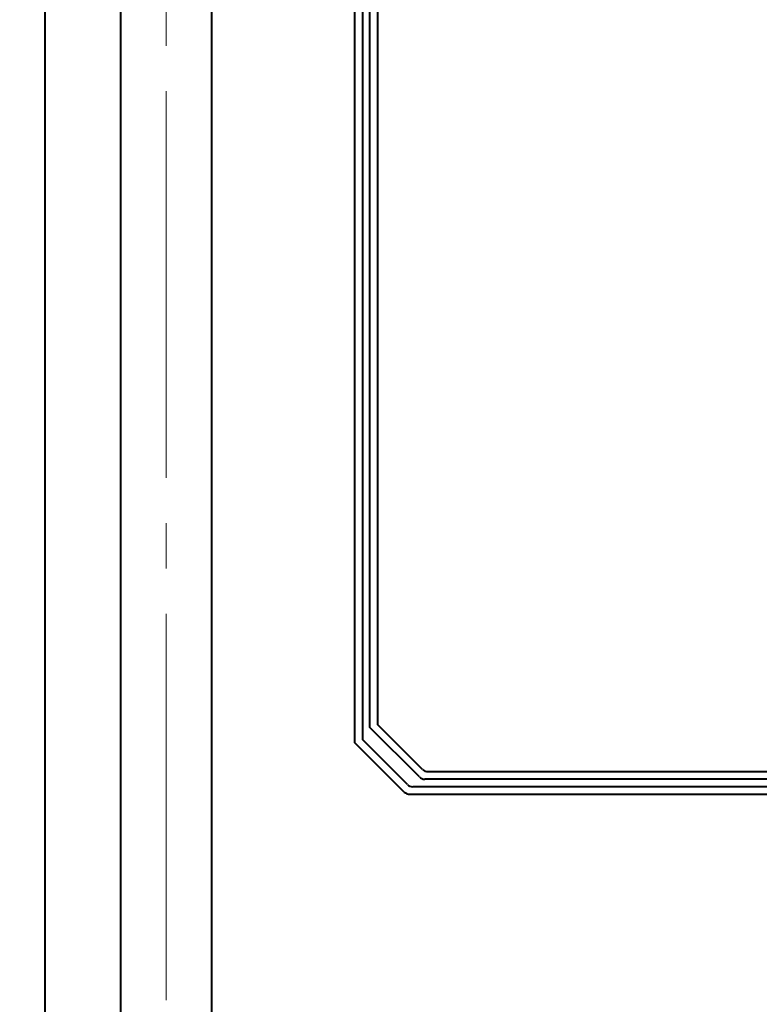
# Model space of a CAD drawing. Header units: millimetres. Extents: x 0 to 594, y 0 to 420.
# Tile 7 of 50: x 94 to 119, y 71 to 103. Entities that reach past the tile are written whole.
import ezdxf

# ---------------------------------------------------------------- set-up
doc = ezdxf.new("R2010")
doc.units = ezdxf.units.MM
for name, pattern in [('K5LT_AXLED', [17.302989, 12.802989, -1.5, 1.5, -1.5]), ('K5LT_BASIC', [0]), ('K5LT_THIN', [0])]:
    doc.linetypes.add(name, pattern=pattern)
doc.styles.add('KDIMTEXTSTYLE', font='GOST_AU.SHX', dxfattribs={"width": 0.96, "oblique": 15, "height": 5})
doc.dimstyles.new('KDIMSTYLE (0.03)', dxfattribs={"dimtxt": 5, "dimasz": 1, "dimexe": 2, "dimexo": 0, "dimgap": 1, "dimtad": 1, "dimlfac": 40, "dimtxsty": 'KDIMTEXTSTYLE', "dimsah": 1, "dimcen": 0, "dimdle": 1, "dimadec": 0, "dimazin": 0, "dimtfac": 0.667, "dimtmove": 0, "dimatfit": 3, "dimfxl": 1, "dimtvp": 1, "dimtfill": 1, "dimtolj": 1, "dimtzin": 0, "dimarcsym": 0})

# ---------------------------------------------------------------- blocks, each defined once
blk = doc.blocks.new('KDIMARROW_03')
at = {"color": 0, "linetype": 'K5LT_BASIC', "lineweight": 40}
blk.add_line((-1.061, -1.061), (1.061, 1.061), dxfattribs=at)
at = {"color": 0, "linetype": 'K5LT_THIN', "lineweight": 18}
for q in [(-1, 0), (2, 0)]:
    blk.add_line((0, 0), q, dxfattribs=at)

msp = doc.modelspace()

# ---------------------------------------------------------------- linework, layer by layer
at = {"color": 5, "linetype": 'K5LT_BASIC', "lineweight": 40, "true_color": 0x0000ff}
for p, q in [((95.1684, 49.12805), (95.1684, 221.62805)), ((105.41807, 79.33567), (105.4182, 151.34327)), ((97.6684, 52.87805), (97.6684, 135.87805)), ((100.6684, 135.87805), (100.6684, 52.87805)), ((97.6684, 52.87805), (97.6684, 133.53795)), ((97.6684, 52.87805), (97.6684, 133.53795)), ((97.6684, 52.87805), (97.6684, 133.53795)), ((105.66839, 114.83534), (105.66833, 79.43896)), ((105.91807, 79.83567), (105.91813, 114.5856)), ((106.16839, 114.33534), (106.16833, 79.93896)), ((107.65602, 78.45127), (106.16833, 79.93896)), ((107.55246, 78.20127), (105.91807, 79.83567)), ((107.05246, 77.70127), (105.41807, 79.33567)), ((107.15602, 77.95127), (105.66833, 79.43896)), ((107.83279, 78.37805), (124.8684, 78.37805)), ((124.93615, 78.12805), (107.72924, 78.12805)), ((107.22924, 77.62805), (124.8684, 77.62805)), ((124.93615, 77.87805), (107.33279, 77.87805))]:
    msp.add_line(p, q, dxfattribs=at)
at = {"color": 30, "linetype": 'K5LT_AXLED', "lineweight": 18, "true_color": 0xff8000}
msp.add_line((99.1684, 204.72805), (99.1684, 15.54453), dxfattribs=at)
at = {"color": 5, "linetype": 'K5LT_BASIC', "lineweight": 40, "true_color": 0x0000ff}
for centre in [(107.83279, 78.62805), (107.83279, 78.62805), (107.83279, 78.62805), (107.83279, 78.62805), (107.83279, 78.62805), (107.83279, 78.62805), (107.33279, 78.12805), (107.33279, 78.12805), (107.33279, 78.12805), (107.33279, 78.12805), (107.33279, 78.12805), (107.33279, 78.12805), (107.72924, 78.37805), (107.22924, 77.87805)]:
    msp.add_arc(centre, 0.25, 225, 270, dxfattribs=at)

# ---------------------------------------------------------------- dimensions: what is measured, and where the dimension line sits
at = {"color": 5, "true_color": 0x0000ff}
for base, p1, p2, location in [((70.69349, 221.62805), (95.1684, 49.12805), (95.1684, 221.62805), (70.69349, 135.62805)), ((87.84465, 205.37805), (95.1684, 49.12805), (95.1684, 205.37805), (87.84465, 127.37805)), ((81.43094, 154.12805), (114.91218, 49.12805), (94.32234, 154.12805), (81.43094, 101.12805))]:
    msp.add_linear_dim(base=base, p1=p1, p2=p2, angle=90, location=location, dimstyle='KDIMSTYLE (0.03)', override={"dimexo": 2, "dimpost": '\\H3.5;\\W0.96;\\Q15;<>', "dimblk1": 'KDIMARROW_03', "dimblk2": 'KDIMARROW_03', "dimse1": 0, "dimse2": 0, "dimclrt": 7, "dimtolj": 1}, dxfattribs=at).render()

doc.saveas('drawing.dxf')
